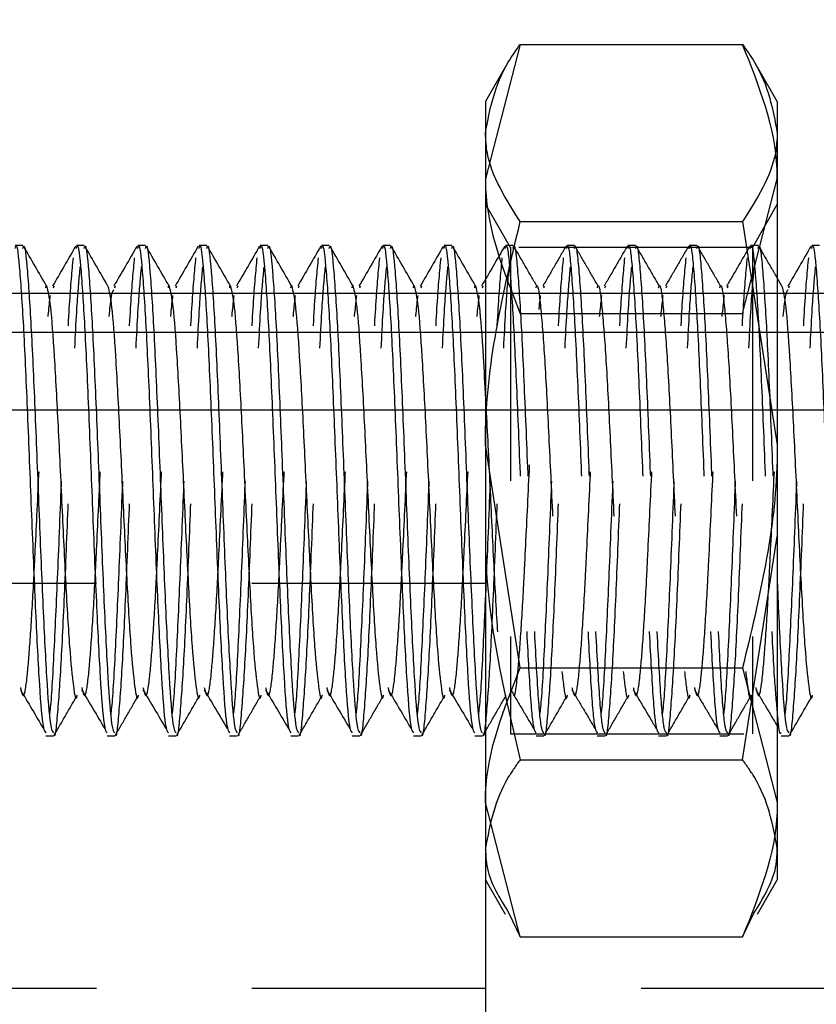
# Model space of a CAD drawing. Header units: inches. Extents: x -59 to 40, y -86 to 20.
# Tile 47 of 74: x 19.219 to 19.731, y -39.48 to -38.848. Entities that reach past the tile are written whole.
import ezdxf

# ---------------------------------------------------------------- set-up
doc = ezdxf.new("R2010")
doc.units = ezdxf.units.IN
doc.header["$MEASUREMENT"] = 0
doc.linetypes.add('HIDDEN', pattern=[0.225, 0.15, -0.075])
for name, color, linetype in [('DIN-M-H', 4, 'HIDDEN'), ('DIN-M-S', 7, 'Continuous'), ('DSS-M-H', 4, 'HIDDEN'), ('MFB-M-S', 7, 'Continuous'), ('ST1-M-S', 7, 'Continuous')]:
    doc.layers.add(name, color=color, linetype=linetype)

msp = doc.modelspace()

# ---------------------------------------------------------------- linework, layer by layer
at = {"layer": 'DIN-M-H'}
for p, q in [((19.54084, -38.86368), (19.51851, -38.95009)), ((19.68368, -39.03651), (19.70601, -38.95009)), ((19.53453, -38.99409), (19.51851, -38.96634)), ((19.70601, -38.96634), (19.68999, -38.99409)), ((19.53086, -38.99326), (19.52991, -38.99489)), ((19.53625, -38.99286), (19.53133, -38.99286)), ((19.53453, -38.99409), (19.53453, -39.30659)), ((19.68999, -38.99409), (19.53453, -38.99409)), ((19.57562, -38.99286), (19.5707, -38.99286)), ((19.61499, -38.99286), (19.61007, -38.99286)), ((19.65436, -38.99286), (19.64944, -38.99286)), ((19.69373, -38.99286), (19.68881, -38.99286)), ((19.68999, -38.99409), (19.68999, -39.30659)), ((19.55593, -39.01999), (19.55641, -39.01881)), ((19.5953, -39.01999), (19.59578, -39.01881)), ((19.63467, -39.01999), (19.63515, -39.01881)), ((19.67404, -39.01999), (19.67452, -39.01881)), ((19.54084, -39.03651), (19.68368, -39.03651)), ((19.68368, -39.32317), (19.70601, -39.17984)), ((19.51851, -39.21006), (19.01851, -39.21006)), ((19.53453, -39.30659), (19.68999, -39.30659)), ((19.55101, -39.30782), (19.55593, -39.30782)), ((19.59038, -39.30782), (19.5953, -39.30782)), ((19.62975, -39.30782), (19.63467, -39.30782)), ((19.66912, -39.30782), (19.67404, -39.30782)), ((19.54084, -39.32317), (19.68368, -39.32317)), ((20.26851, -39.47006), (18.76851, -39.47006))]:
    msp.add_line(p, q, dxfattribs=at)
for points, knots in [([(19.70601, -38.95009), (19.70599, -38.94804), (19.70567, -38.91886), (19.69428, -38.89027), (19.68368, -38.86368)], [0, 0, 0, 0, 0.070214, 1, 1, 1, 1]), ([(19.51851, -38.95009), (19.51853, -38.95214), (19.51885, -38.98132), (19.53025, -39.00992), (19.54084, -39.03651)], [0, 0, 0, 0, 0.0702136, 1, 1, 1, 1]), ([(19.53133, -38.99473), (19.53148, -38.99414), (19.53246, -38.99052), (19.53426, -39.0075), (19.53672, -39.0447), (19.53918, -39.10009), (19.54164, -39.16251), (19.5441, -39.22342), (19.54656, -39.27246), (19.54887, -39.30342), (19.55035, -39.30517), (19.55101, -39.30595)], [0, 0, 0, 0, 0.023966, 0.148966, 0.273966, 0.398966, 0.523966, 0.648966, 0.773966, 0.898966, 1, 1, 1, 1]), ([(19.53625, -38.99473), (19.53641, -38.99414), (19.53738, -38.99052), (19.53918, -39.0075), (19.54164, -39.0447), (19.5441, -39.10009), (19.54656, -39.16251), (19.54902, -39.22342), (19.55148, -39.27246), (19.55379, -39.30342), (19.55527, -39.30517), (19.55593, -39.30595)], [0, 0, 0, 0, 0.023966, 0.148966, 0.273966, 0.398966, 0.523966, 0.648966, 0.773966, 0.898966, 1, 1, 1, 1]), ([(19.55155, -39.01891), (19.54907, -39.01464), (19.54412, -39.00609), (19.53917, -38.99754), (19.5367, -38.99327)], [0, 0, 0, 0, 0.4999045, 1, 1, 1, 1]), ([(19.57023, -38.99326), (19.56775, -38.99753), (19.5628, -39.00608), (19.55785, -39.01463), (19.55537, -39.01891)], [0, 0, 0, 0, 0.500103, 1, 1, 1, 1]), ([(19.5707, -38.99473), (19.57085, -38.99414), (19.57183, -38.99052), (19.57363, -39.0075), (19.57609, -39.0447), (19.57855, -39.10009), (19.58101, -39.16251), (19.58347, -39.22342), (19.58593, -39.27246), (19.58824, -39.30342), (19.58972, -39.30517), (19.59038, -39.30595)], [0, 0, 0, 0, 0.023966, 0.148966, 0.273966, 0.398966, 0.523966, 0.648966, 0.773966, 0.898966, 1, 1, 1, 1]), ([(19.57562, -38.99473), (19.57578, -38.99414), (19.57675, -38.99052), (19.57855, -39.0075), (19.58101, -39.0447), (19.58347, -39.10009), (19.58593, -39.16251), (19.58839, -39.22342), (19.59085, -39.27246), (19.59316, -39.30342), (19.59464, -39.30517), (19.5953, -39.30595)], [0, 0, 0, 0, 0.023966, 0.148966, 0.273966, 0.398966, 0.523966, 0.648966, 0.773966, 0.898966, 1, 1, 1, 1]), ([(19.59092, -39.01891), (19.58844, -39.01464), (19.58349, -39.00609), (19.57854, -38.99754), (19.57607, -38.99327)], [0, 0, 0, 0, 0.4999045, 1, 1, 1, 1]), ([(19.6096, -38.99326), (19.60712, -38.99753), (19.60217, -39.00608), (19.59722, -39.01463), (19.59474, -39.01891)], [0, 0, 0, 0, 0.500103, 1, 1, 1, 1]), ([(19.61007, -38.99473), (19.61022, -38.99414), (19.6112, -38.99052), (19.613, -39.0075), (19.61546, -39.0447), (19.61792, -39.10009), (19.62038, -39.16251), (19.62284, -39.22342), (19.6253, -39.27246), (19.62761, -39.30342), (19.62909, -39.30517), (19.62975, -39.30595)], [0, 0, 0, 0, 0.023966, 0.148966, 0.273966, 0.398966, 0.523966, 0.648966, 0.773966, 0.898966, 1, 1, 1, 1]), ([(19.61499, -38.99473), (19.61515, -38.99414), (19.61612, -38.99052), (19.61792, -39.0075), (19.62038, -39.0447), (19.62284, -39.10009), (19.6253, -39.16251), (19.62776, -39.22342), (19.63022, -39.27246), (19.63253, -39.30342), (19.63401, -39.30517), (19.63467, -39.30595)], [0, 0, 0, 0, 0.023966, 0.148966, 0.273966, 0.398966, 0.523966, 0.648966, 0.773966, 0.898966, 1, 1, 1, 1]), ([(19.63029, -39.01891), (19.62781, -39.01464), (19.62286, -39.00609), (19.61791, -38.99754), (19.61544, -38.99327)], [0, 0, 0, 0, 0.499905, 1, 1, 1, 1]), ([(19.64897, -38.99326), (19.64649, -38.99753), (19.64154, -39.00608), (19.63659, -39.01463), (19.63411, -39.01891)], [0, 0, 0, 0, 0.500103, 1, 1, 1, 1]), ([(19.64944, -38.99473), (19.64959, -38.99414), (19.65057, -38.99052), (19.65237, -39.0075), (19.65483, -39.0447), (19.65729, -39.10009), (19.65975, -39.16251), (19.66221, -39.22342), (19.66467, -39.27246), (19.66698, -39.30342), (19.66846, -39.30517), (19.66912, -39.30595)], [0, 0, 0, 0, 0.023966, 0.148966, 0.273966, 0.398966, 0.523966, 0.648966, 0.773966, 0.898966, 1, 1, 1, 1]), ([(19.65436, -38.99473), (19.65452, -38.99414), (19.65549, -38.99052), (19.65729, -39.0075), (19.65975, -39.0447), (19.66221, -39.10009), (19.66467, -39.16251), (19.66713, -39.22342), (19.66959, -39.27246), (19.6719, -39.30342), (19.67338, -39.30517), (19.67404, -39.30595)], [0, 0, 0, 0, 0.023966, 0.148966, 0.273966, 0.398966, 0.523966, 0.648966, 0.773966, 0.898966, 1, 1, 1, 1]), ([(19.66966, -39.01891), (19.66718, -39.01464), (19.66223, -39.00609), (19.65728, -38.99754), (19.65481, -38.99327)], [0, 0, 0, 0, 0.4999045, 1, 1, 1, 1]), ([(19.68834, -38.99326), (19.68586, -38.99753), (19.68091, -39.00608), (19.67596, -39.01463), (19.67348, -39.01891)], [0, 0, 0, 0, 0.500103, 1, 1, 1, 1]), ([(19.68881, -38.99473), (19.68897, -38.99414), (19.68994, -38.99052), (19.69174, -39.00749), (19.6942, -39.04471), (19.69666, -39.10005), (19.69912, -39.16265), (19.70158, -39.22289), (19.70388, -39.27102), (19.70536, -39.28689), (19.70601, -39.29394)], [0, 0, 0, 0, 0.027422, 0.170448, 0.313475, 0.456501, 0.599527, 0.742553, 0.885579, 1, 1, 1, 1]), ([(19.69373, -38.99473), (19.69389, -38.99414), (19.69486, -38.99052), (19.69666, -39.00748), (19.69912, -39.04475), (19.70158, -39.09992), (19.70388, -39.15892), (19.70536, -39.19401), (19.70601, -39.20961)], [0, 0, 0, 0, 0.038409, 0.238741, 0.439072, 0.639404, 0.839735, 1, 1, 1, 1]), ([(19.70601, -39.0137), (19.70454, -39.01117), (19.7006, -39.00436), (19.69665, -38.99754), (19.69418, -38.99327)], [0, 0, 0, 0, 0.372449, 1, 1, 1, 1]), ([(19.2385, -39.29408), (19.23866, -39.29311), (19.23964, -39.28718), (19.24144, -39.25435), (19.24391, -39.20105), (19.24637, -39.13794), (19.24883, -39.07768), (19.25129, -39.02671), (19.25293, -39.00937), (19.25375, -39.0007)], [0, 0, 0, 0, 0.031546, 0.192955, 0.354364, 0.515773, 0.677182, 0.838591, 1, 1, 1, 1]), ([(19.27787, -39.29408), (19.27803, -39.29311), (19.27901, -39.28718), (19.28081, -39.25435), (19.28328, -39.20105), (19.28574, -39.13794), (19.2882, -39.07768), (19.29066, -39.02671), (19.2923, -39.00937), (19.29312, -39.0007)], [0, 0, 0, 0, 0.031546, 0.192955, 0.354364, 0.515773, 0.677182, 0.838591, 1, 1, 1, 1]), ([(19.31724, -39.29408), (19.3174, -39.29311), (19.31838, -39.28718), (19.32019, -39.25435), (19.32265, -39.20105), (19.32511, -39.13794), (19.32757, -39.07768), (19.33003, -39.02671), (19.33167, -39.00937), (19.33249, -39.0007)], [0, 0, 0, 0, 0.031546, 0.192955, 0.354364, 0.515773, 0.677182, 0.838591, 1, 1, 1, 1]), ([(19.35661, -39.29408), (19.35677, -39.29311), (19.35775, -39.28718), (19.35956, -39.25435), (19.36202, -39.20105), (19.36448, -39.13794), (19.36694, -39.07768), (19.3694, -39.02671), (19.37104, -39.00937), (19.37186, -39.0007)], [0, 0, 0, 0, 0.031546, 0.192955, 0.354364, 0.515773, 0.677182, 0.838591, 1, 1, 1, 1]), ([(19.39598, -39.29408), (19.39614, -39.29311), (19.39712, -39.28718), (19.39893, -39.25435), (19.40139, -39.20105), (19.40385, -39.13794), (19.40631, -39.07768), (19.40877, -39.02671), (19.41041, -39.00937), (19.41123, -39.0007)], [0, 0, 0, 0, 0.031546, 0.192955, 0.354364, 0.515773, 0.677182, 0.838591, 1, 1, 1, 1]), ([(19.43535, -39.29408), (19.43551, -39.29311), (19.43649, -39.28718), (19.4383, -39.25435), (19.44076, -39.20105), (19.44322, -39.13794), (19.44568, -39.07768), (19.44814, -39.02671), (19.44978, -39.00937), (19.4506, -39.0007)], [0, 0, 0, 0, 0.031546, 0.192955, 0.354364, 0.515773, 0.677182, 0.838591, 1, 1, 1, 1]), ([(19.47472, -39.29408), (19.47488, -39.29311), (19.47586, -39.28718), (19.47767, -39.25435), (19.48013, -39.20105), (19.48259, -39.13794), (19.48505, -39.07768), (19.48751, -39.02671), (19.48915, -39.00937), (19.48997, -39.0007)], [0, 0, 0, 0, 0.031546, 0.192955, 0.354364, 0.515773, 0.677182, 0.838591, 1, 1, 1, 1]), ([(19.51409, -39.29408), (19.51425, -39.29311), (19.51523, -39.28718), (19.51704, -39.25435), (19.5195, -39.20105), (19.52196, -39.13794), (19.52442, -39.07768), (19.52688, -39.02671), (19.52852, -39.00937), (19.52934, -39.0007)], [0, 0, 0, 0, 0.031546, 0.192955, 0.354364, 0.515773, 0.677182, 0.838591, 1, 1, 1, 1]), ([(19.55346, -39.29408), (19.55362, -39.29311), (19.5546, -39.28718), (19.55641, -39.25435), (19.55887, -39.20105), (19.56133, -39.13794), (19.56379, -39.07768), (19.56625, -39.02671), (19.56789, -39.00937), (19.56871, -39.0007)], [0, 0, 0, 0, 0.031546, 0.192955, 0.354364, 0.515773, 0.677182, 0.838591, 1, 1, 1, 1]), ([(19.59283, -39.29408), (19.59299, -39.29311), (19.59397, -39.28718), (19.59578, -39.25435), (19.59824, -39.20105), (19.6007, -39.13794), (19.60316, -39.07768), (19.60562, -39.02671), (19.60726, -39.00937), (19.60808, -39.0007)], [0, 0, 0, 0, 0.031546, 0.192955, 0.354364, 0.515773, 0.677182, 0.838591, 1, 1, 1, 1]), ([(19.6322, -39.29408), (19.63236, -39.29311), (19.63334, -39.28718), (19.63515, -39.25435), (19.63761, -39.20105), (19.64007, -39.13794), (19.64253, -39.07768), (19.64499, -39.02671), (19.64663, -39.00937), (19.64745, -39.0007)], [0, 0, 0, 0, 0.031546, 0.192955, 0.354364, 0.515773, 0.677182, 0.838591, 1, 1, 1, 1]), ([(19.67157, -39.29408), (19.67173, -39.29311), (19.67272, -39.28718), (19.67452, -39.25435), (19.67698, -39.20105), (19.67944, -39.13794), (19.6819, -39.07768), (19.68436, -39.02671), (19.686, -39.00937), (19.68682, -39.0007)], [0, 0, 0, 0, 0.031546, 0.192955, 0.354364, 0.515773, 0.677182, 0.838591, 1, 1, 1, 1]), ([(19.71094, -39.29408), (19.7111, -39.29311), (19.71209, -39.28718), (19.71389, -39.25435), (19.71635, -39.20105), (19.71881, -39.13794), (19.72127, -39.07768), (19.72373, -39.02671), (19.72537, -39.00937), (19.72619, -39.0007)], [0, 0, 0, 0, 0.031546, 0.192955, 0.354364, 0.515773, 0.677182, 0.838591, 1, 1, 1, 1]), ([(19.24142, -39.3073), (19.24143, -39.30732), (19.24226, -39.30984), (19.24391, -39.29267), (19.24637, -39.2561), (19.24883, -39.20059), (19.25129, -39.13803), (19.25375, -39.07778), (19.25605, -39.02959), (19.25753, -39.01369), (19.25819, -39.0066)], [0, 0, 0, 0, 0.001318, 0.148085, 0.294852, 0.441618, 0.588385, 0.735151, 0.881918, 1, 1, 1, 1]), ([(19.28079, -39.3073), (19.2808, -39.30732), (19.28163, -39.30984), (19.28328, -39.29267), (19.28574, -39.2561), (19.2882, -39.20059), (19.29066, -39.13803), (19.29312, -39.07778), (19.29542, -39.02959), (19.2969, -39.01369), (19.29756, -39.0066)], [0, 0, 0, 0, 0.001318, 0.148085, 0.294852, 0.441618, 0.588385, 0.735151, 0.881918, 1, 1, 1, 1]), ([(19.32016, -39.3073), (19.32017, -39.30732), (19.321, -39.30984), (19.32265, -39.29267), (19.32511, -39.2561), (19.32757, -39.20059), (19.33003, -39.13803), (19.33249, -39.07778), (19.33479, -39.02959), (19.33627, -39.01369), (19.33693, -39.0066)], [0, 0, 0, 0, 0.0013185, 0.148085, 0.2948516, 0.4416181, 0.5883846, 0.7351512, 0.8819177, 1, 1, 1, 1]), ([(19.35953, -39.3073), (19.35954, -39.30732), (19.36037, -39.30984), (19.36202, -39.29267), (19.36448, -39.2561), (19.36694, -39.20059), (19.3694, -39.13803), (19.37186, -39.07778), (19.37416, -39.02959), (19.37564, -39.01369), (19.3763, -39.0066)], [0, 0, 0, 0, 0.001318, 0.148085, 0.294852, 0.441618, 0.588385, 0.735151, 0.881918, 1, 1, 1, 1]), ([(19.3989, -39.3073), (19.39891, -39.30732), (19.39974, -39.30984), (19.40139, -39.29267), (19.40385, -39.2561), (19.40631, -39.20059), (19.40877, -39.13803), (19.41123, -39.07778), (19.41353, -39.02959), (19.41501, -39.01369), (19.41567, -39.0066)], [0, 0, 0, 0, 0.001318, 0.148085, 0.294852, 0.441618, 0.588385, 0.735151, 0.881918, 1, 1, 1, 1]), ([(19.43827, -39.3073), (19.43828, -39.30732), (19.43911, -39.30984), (19.44076, -39.29267), (19.44322, -39.2561), (19.44568, -39.20059), (19.44814, -39.13803), (19.4506, -39.07778), (19.4529, -39.02959), (19.45438, -39.01369), (19.45504, -39.0066)], [0, 0, 0, 0, 0.001318, 0.148085, 0.294852, 0.441618, 0.588385, 0.735151, 0.881918, 1, 1, 1, 1]), ([(19.47764, -39.3073), (19.47765, -39.30732), (19.47848, -39.30984), (19.48013, -39.29267), (19.48259, -39.2561), (19.48505, -39.20059), (19.48751, -39.13803), (19.48997, -39.07778), (19.49227, -39.02959), (19.49375, -39.01369), (19.49441, -39.0066)], [0, 0, 0, 0, 0.001318, 0.148085, 0.294852, 0.441618, 0.588385, 0.735151, 0.881918, 1, 1, 1, 1]), ([(19.51701, -39.3073), (19.51702, -39.30732), (19.51785, -39.30984), (19.5195, -39.29267), (19.52196, -39.2561), (19.52442, -39.20059), (19.52688, -39.13803), (19.52934, -39.07778), (19.53164, -39.02959), (19.53312, -39.01369), (19.53378, -39.0066)], [0, 0, 0, 0, 0.001318, 0.148085, 0.294852, 0.441618, 0.588385, 0.735151, 0.881918, 1, 1, 1, 1]), ([(19.55638, -39.3073), (19.55639, -39.30732), (19.55722, -39.30984), (19.55887, -39.29267), (19.56133, -39.2561), (19.56379, -39.20059), (19.56625, -39.13803), (19.56871, -39.07778), (19.57101, -39.02959), (19.57249, -39.01369), (19.57315, -39.0066)], [0, 0, 0, 0, 0.001318, 0.148085, 0.294852, 0.441618, 0.588385, 0.735151, 0.881918, 1, 1, 1, 1]), ([(19.59575, -39.3073), (19.59576, -39.30732), (19.59659, -39.30984), (19.59824, -39.29267), (19.6007, -39.2561), (19.60316, -39.20059), (19.60562, -39.13803), (19.60808, -39.07778), (19.61038, -39.02959), (19.61186, -39.01369), (19.61252, -39.0066)], [0, 0, 0, 0, 0.001318, 0.148085, 0.294852, 0.441618, 0.588385, 0.735151, 0.881918, 1, 1, 1, 1]), ([(19.63512, -39.3073), (19.63513, -39.30732), (19.63596, -39.30984), (19.63761, -39.29267), (19.64007, -39.2561), (19.64253, -39.20059), (19.64499, -39.13803), (19.64745, -39.07778), (19.64975, -39.02959), (19.65123, -39.01369), (19.65189, -39.0066)], [0, 0, 0, 0, 0.001318, 0.148085, 0.294852, 0.441618, 0.588385, 0.735151, 0.881918, 1, 1, 1, 1]), ([(19.67449, -39.3073), (19.6745, -39.30732), (19.67533, -39.30984), (19.67698, -39.29267), (19.67944, -39.2561), (19.6819, -39.20059), (19.68436, -39.13803), (19.68682, -39.07778), (19.68912, -39.02959), (19.6906, -39.01369), (19.69126, -39.0066)], [0, 0, 0, 0, 0.001318, 0.148085, 0.294852, 0.441618, 0.588385, 0.735151, 0.881918, 1, 1, 1, 1]), ([(19.71386, -39.3073), (19.71387, -39.30732), (19.7147, -39.30984), (19.71635, -39.29267), (19.71881, -39.2561), (19.72127, -39.20059), (19.72373, -39.13803), (19.72619, -39.07778), (19.72849, -39.02959), (19.72997, -39.01369), (19.73063, -39.0066)], [0, 0, 0, 0, 0.001318, 0.148085, 0.294852, 0.441618, 0.588385, 0.735151, 0.881918, 1, 1, 1, 1]), ([(19.23606, -39.01997), (19.23622, -39.01899), (19.23638, -39.01796), (19.23654, -39.01892), (19.23655, -39.01898)], [0, 0, 0, 0, 0.937371, 1, 1, 1, 1]), ([(19.3148, -39.01997), (19.31496, -39.01899), (19.31512, -39.01796), (19.31528, -39.01892), (19.31529, -39.01898)], [0, 0, 0, 0, 0.937371, 1, 1, 1, 1]), ([(19.35417, -39.01997), (19.35433, -39.01899), (19.35449, -39.01796), (19.35465, -39.01892), (19.35466, -39.01898)], [0, 0, 0, 0, 0.9373707, 1, 1, 1, 1]), ([(19.39354, -39.01997), (19.3937, -39.01899), (19.39386, -39.01796), (19.39402, -39.01892), (19.39403, -39.01898)], [0, 0, 0, 0, 0.937371, 1, 1, 1, 1]), ([(19.43291, -39.01997), (19.43307, -39.01899), (19.43323, -39.01796), (19.43339, -39.01892), (19.4334, -39.01898)], [0, 0, 0, 0, 0.9373707, 1, 1, 1, 1]), ([(19.47228, -39.01997), (19.47244, -39.01899), (19.4726, -39.01796), (19.47276, -39.01892), (19.47277, -39.01898)], [0, 0, 0, 0, 0.937371, 1, 1, 1, 1]), ([(19.51165, -39.01997), (19.51181, -39.01899), (19.51197, -39.01796), (19.51213, -39.01892), (19.51214, -39.01898)], [0, 0, 0, 0, 0.9373707, 1, 1, 1, 1]), ([(19.55102, -39.01997), (19.55118, -39.01949), (19.55215, -39.01648), (19.55394, -39.0307), (19.55641, -39.06186), (19.55887, -39.10823), (19.56133, -39.16059), (19.56379, -39.21135), (19.56625, -39.25341), (19.56871, -39.27744), (19.57036, -39.28646), (19.57119, -39.28175), (19.5712, -39.28169)], [0, 0, 0, 0, 0.022829, 0.144785, 0.26674, 0.388696, 0.510652, 0.632608, 0.754563, 0.876519, 0.998475, 1, 1, 1, 1]), ([(19.59039, -39.01997), (19.59055, -39.01949), (19.59152, -39.01648), (19.59331, -39.0307), (19.59578, -39.06186), (19.59824, -39.10823), (19.6007, -39.16059), (19.60316, -39.21135), (19.60562, -39.25341), (19.60808, -39.27744), (19.60973, -39.28646), (19.61056, -39.28175), (19.61057, -39.28169)], [0, 0, 0, 0, 0.0228288, 0.1447846, 0.2667403, 0.388696, 0.5106518, 0.6326075, 0.7545632, 0.876519, 0.9984747, 1, 1, 1, 1]), ([(19.62976, -39.01997), (19.62992, -39.01949), (19.63089, -39.01648), (19.63269, -39.0307), (19.63515, -39.06186), (19.63761, -39.10823), (19.64007, -39.16059), (19.64253, -39.21135), (19.64499, -39.25341), (19.64745, -39.27744), (19.6491, -39.28646), (19.64993, -39.28175), (19.64994, -39.28169)], [0, 0, 0, 0, 0.0228288, 0.1447846, 0.2667403, 0.388696, 0.5106518, 0.6326075, 0.7545632, 0.876519, 0.9984747, 1, 1, 1, 1]), ([(19.66913, -39.01997), (19.66929, -39.01949), (19.67026, -39.01648), (19.67206, -39.0307), (19.67452, -39.06186), (19.67698, -39.10823), (19.67944, -39.16059), (19.6819, -39.21135), (19.68436, -39.25341), (19.68682, -39.27744), (19.68847, -39.28646), (19.6893, -39.28175), (19.68931, -39.28169)], [0, 0, 0, 0, 0.0228288, 0.1447846, 0.2667403, 0.388696, 0.5106518, 0.6326075, 0.7545632, 0.876519, 0.9984747, 1, 1, 1, 1]), ([(19.21972, -39.27672), (19.2204, -39.27953), (19.2219, -39.28572), (19.22407, -39.27176), (19.22614, -39.24561), (19.22787, -39.21725), (19.2296, -39.1822), (19.23161, -39.14), (19.23406, -39.08947), (19.23652, -39.04679), (19.23816, -39.03226), (19.23898, -39.025)], [0, 0, 0, 0, 0.106032, 0.233635, 0.335165, 0.437978, 0.489591, 0.617193, 0.744795, 0.872398, 1, 1, 1, 1]), ([(19.25909, -39.27672), (19.25977, -39.27953), (19.26127, -39.28572), (19.26344, -39.27176), (19.26551, -39.24561), (19.26724, -39.21725), (19.26897, -39.18219), (19.27098, -39.1401), (19.27343, -39.08909), (19.27589, -39.04822), (19.27802, -39.02351), (19.27933, -39.02191), (19.27982, -39.02131)], [0, 0, 0, 0, 0.098538, 0.21712, 0.311474, 0.40702, 0.454984, 0.573567, 0.692149, 0.810732, 0.929315, 1, 1, 1, 1]), ([(19.29846, -39.27672), (19.29914, -39.27953), (19.30064, -39.28572), (19.30281, -39.27176), (19.30488, -39.24561), (19.30661, -39.21725), (19.30834, -39.1822), (19.31035, -39.14), (19.3128, -39.08947), (19.31526, -39.04679), (19.3169, -39.03226), (19.31772, -39.025)], [0, 0, 0, 0, 0.106032, 0.233635, 0.335165, 0.437978, 0.489591, 0.617193, 0.744795, 0.872398, 1, 1, 1, 1]), ([(19.33783, -39.27672), (19.33851, -39.27953), (19.34001, -39.28572), (19.34218, -39.27176), (19.34425, -39.24561), (19.34598, -39.21725), (19.34771, -39.1822), (19.34972, -39.14), (19.35217, -39.08947), (19.35463, -39.04679), (19.35627, -39.03226), (19.35709, -39.025)], [0, 0, 0, 0, 0.106032, 0.233635, 0.335165, 0.437978, 0.489591, 0.617193, 0.744795, 0.872398, 1, 1, 1, 1]), ([(19.3772, -39.27672), (19.37788, -39.27953), (19.37938, -39.28572), (19.38155, -39.27176), (19.38362, -39.24561), (19.38535, -39.21725), (19.38708, -39.1822), (19.38909, -39.14), (19.39154, -39.08947), (19.394, -39.04679), (19.39564, -39.03226), (19.39646, -39.025)], [0, 0, 0, 0, 0.106032, 0.233635, 0.335165, 0.437978, 0.489591, 0.617193, 0.744795, 0.872398, 1, 1, 1, 1]), ([(19.41657, -39.27672), (19.41725, -39.27953), (19.41875, -39.28572), (19.42092, -39.27176), (19.42299, -39.24561), (19.42472, -39.21725), (19.42645, -39.1822), (19.42846, -39.14), (19.43091, -39.08947), (19.43337, -39.04679), (19.43501, -39.03226), (19.43583, -39.025)], [0, 0, 0, 0, 0.106032, 0.233635, 0.335165, 0.437978, 0.489591, 0.617193, 0.744795, 0.872398, 1, 1, 1, 1]), ([(19.45594, -39.27672), (19.45662, -39.27953), (19.45812, -39.28572), (19.46029, -39.27176), (19.46236, -39.24561), (19.46409, -39.21725), (19.46582, -39.1822), (19.46783, -39.14), (19.47028, -39.08947), (19.47274, -39.04679), (19.47438, -39.03226), (19.4752, -39.025)], [0, 0, 0, 0, 0.1060324, 0.2336347, 0.3351649, 0.4379782, 0.4895908, 0.6171931, 0.7447954, 0.8723977, 1, 1, 1, 1]), ([(19.49531, -39.27672), (19.49599, -39.27953), (19.49749, -39.28572), (19.49966, -39.27176), (19.50173, -39.24561), (19.50346, -39.21725), (19.50519, -39.1822), (19.5072, -39.14), (19.50965, -39.08947), (19.51211, -39.04679), (19.51375, -39.03226), (19.51457, -39.025)], [0, 0, 0, 0, 0.1060324, 0.2336347, 0.3351649, 0.4379782, 0.4895908, 0.6171931, 0.7447954, 0.8723977, 1, 1, 1, 1]), ([(19.53642, -39.28111), (19.53652, -39.2814), (19.53744, -39.28409), (19.53903, -39.27104), (19.5411, -39.24579), (19.54283, -39.21723), (19.54456, -39.18221), (19.54657, -39.13999), (19.54902, -39.08947), (19.55148, -39.04679), (19.55312, -39.03226), (19.55394, -39.025)], [0, 0, 0, 0, 0.017131, 0.157423, 0.26905, 0.382087, 0.438833, 0.579125, 0.719416, 0.859708, 1, 1, 1, 1]), ([(19.57405, -39.27672), (19.57473, -39.27953), (19.57623, -39.28572), (19.5784, -39.27176), (19.58047, -39.24561), (19.5822, -39.21725), (19.58393, -39.1822), (19.58594, -39.14), (19.58839, -39.08947), (19.59086, -39.04679), (19.5925, -39.03226), (19.59331, -39.025)], [0, 0, 0, 0, 0.1060324, 0.2336347, 0.3351649, 0.4379782, 0.4895908, 0.6171931, 0.7447954, 0.8723977, 1, 1, 1, 1]), ([(19.61342, -39.27672), (19.6141, -39.27953), (19.6156, -39.28572), (19.61777, -39.27176), (19.61984, -39.24561), (19.62157, -39.21725), (19.6233, -39.1822), (19.62531, -39.14), (19.62776, -39.08947), (19.63023, -39.04679), (19.63187, -39.03226), (19.63269, -39.025)], [0, 0, 0, 0, 0.1060324, 0.2336347, 0.3351649, 0.4379782, 0.4895908, 0.6171931, 0.7447954, 0.8723977, 1, 1, 1, 1]), ([(19.65279, -39.27672), (19.65347, -39.27953), (19.65497, -39.28572), (19.65714, -39.27176), (19.65921, -39.24561), (19.66094, -39.21725), (19.66267, -39.1822), (19.66468, -39.14), (19.66713, -39.08947), (19.6696, -39.04679), (19.67124, -39.03226), (19.67206, -39.025)], [0, 0, 0, 0, 0.1060324, 0.2336347, 0.3351649, 0.4379782, 0.4895908, 0.6171931, 0.7447954, 0.8723977, 1, 1, 1, 1]), ([(19.69216, -39.27672), (19.69284, -39.27953), (19.69434, -39.28572), (19.69651, -39.27176), (19.69858, -39.24561), (19.70032, -39.21725), (19.70204, -39.18219), (19.70405, -39.1401), (19.7065, -39.08909), (19.70897, -39.04822), (19.71109, -39.02351), (19.7124, -39.02191), (19.71289, -39.02131)], [0, 0, 0, 0, 0.098538, 0.21712, 0.311474, 0.40702, 0.454984, 0.573567, 0.692149, 0.810732, 0.929315, 1, 1, 1, 1]), ([(19.51851, -39.09129), (19.51884, -39.09714), (19.51999, -39.1176), (19.52196, -39.16099), (19.52442, -39.21124), (19.52688, -39.25344), (19.52934, -39.27743), (19.53099, -39.28646), (19.53182, -39.28175), (19.53183, -39.28169)], [0, 0, 0, 0, 0.0739029, 0.2586602, 0.4434175, 0.6281747, 0.812932, 0.9976893, 1, 1, 1, 1]), ([(19.51851, -39.17984), (19.51853, -39.18323), (19.51885, -39.23164), (19.53025, -39.27907), (19.54084, -39.32317)], [0, 0, 0, 0, 0.0702136, 1, 1, 1, 1]), ([(19.53467, -39.27819), (19.53714, -39.28235), (19.54207, -39.29067), (19.547, -39.29901), (19.54947, -39.30318)], [0, 0, 0, 0, 0.499984, 1, 1, 1, 1]), ([(19.57404, -39.27819), (19.57651, -39.28235), (19.58144, -39.29067), (19.58637, -39.29901), (19.58884, -39.30318)], [0, 0, 0, 0, 0.4999837, 1, 1, 1, 1]), ([(19.61341, -39.27819), (19.61588, -39.28235), (19.62081, -39.29067), (19.62574, -39.29901), (19.62821, -39.30318)], [0, 0, 0, 0, 0.499984, 1, 1, 1, 1]), ([(19.65278, -39.27819), (19.65525, -39.28235), (19.66018, -39.29067), (19.66511, -39.29901), (19.66758, -39.30318)], [0, 0, 0, 0, 0.499984, 1, 1, 1, 1]), ([(19.69215, -39.27819), (19.69462, -39.28235), (19.69955, -39.29067), (19.70448, -39.29901), (19.70695, -39.30318)], [0, 0, 0, 0, 0.499984, 1, 1, 1, 1]), ([(19.24142, -39.30741), (19.2439, -39.30313), (19.24885, -39.29458), (19.2538, -39.28603), (19.25627, -39.28176)], [0, 0, 0, 0, 0.500095, 1, 1, 1, 1]), ([(19.28079, -39.30741), (19.28327, -39.30313), (19.28822, -39.29458), (19.29317, -39.28603), (19.29564, -39.28176)], [0, 0, 0, 0, 0.500095, 1, 1, 1, 1]), ([(19.32016, -39.30741), (19.32264, -39.30313), (19.32759, -39.29458), (19.33254, -39.28603), (19.33501, -39.28176)], [0, 0, 0, 0, 0.500095, 1, 1, 1, 1]), ([(19.35953, -39.30741), (19.36201, -39.30313), (19.36696, -39.29458), (19.37191, -39.28603), (19.37438, -39.28176)], [0, 0, 0, 0, 0.500095, 1, 1, 1, 1]), ([(19.3989, -39.30741), (19.40138, -39.30313), (19.40633, -39.29458), (19.41128, -39.28603), (19.41375, -39.28176)], [0, 0, 0, 0, 0.500095, 1, 1, 1, 1]), ([(19.43827, -39.30741), (19.44075, -39.30313), (19.4457, -39.29458), (19.45065, -39.28603), (19.45312, -39.28176)], [0, 0, 0, 0, 0.500095, 1, 1, 1, 1]), ([(19.47764, -39.30741), (19.48012, -39.30313), (19.48507, -39.29458), (19.49002, -39.28603), (19.49249, -39.28176)], [0, 0, 0, 0, 0.500095, 1, 1, 1, 1]), ([(19.51701, -39.30741), (19.51949, -39.30313), (19.52444, -39.29458), (19.52939, -39.28603), (19.53186, -39.28176)], [0, 0, 0, 0, 0.5000955, 1, 1, 1, 1]), ([(19.55638, -39.30741), (19.55886, -39.30313), (19.56381, -39.29458), (19.56876, -39.28603), (19.57123, -39.28176)], [0, 0, 0, 0, 0.500095, 1, 1, 1, 1]), ([(19.59575, -39.30741), (19.59823, -39.30313), (19.60318, -39.29458), (19.60813, -39.28603), (19.6106, -39.28176)], [0, 0, 0, 0, 0.500095, 1, 1, 1, 1]), ([(19.63512, -39.30741), (19.6376, -39.30313), (19.64255, -39.29458), (19.6475, -39.28603), (19.64997, -39.28176)], [0, 0, 0, 0, 0.500095, 1, 1, 1, 1]), ([(19.67449, -39.30741), (19.67697, -39.30313), (19.68192, -39.29458), (19.68687, -39.28603), (19.68934, -39.28176)], [0, 0, 0, 0, 0.500095, 1, 1, 1, 1]), ([(19.54084, -39.32317), (19.53816, -39.32693), (19.52498, -39.34546), (19.52138, -39.36472), (19.51851, -39.38008)], [0, 0, 0, 0, 0.203048, 1, 1, 1, 1]), ([(19.70601, -39.38008), (19.70314, -39.36472), (19.69954, -39.34546), (19.68636, -39.32693), (19.68368, -39.32317)], [0, 0, 0, 0, 0.796952, 1, 1, 1, 1]), ([(19.51851, -39.38008), (19.51868, -39.38443), (19.51921, -39.3985), (19.52766, -39.41222), (19.5335, -39.42171)], [0, 0, 0, 0, 0.308919, 1, 1, 1, 1]), ([(19.69102, -39.42171), (19.69686, -39.41222), (19.70531, -39.3985), (19.70585, -39.38443), (19.70601, -39.38008)], [0, 0, 0, 0, 0.691081, 1, 1, 1, 1])]:
    msp.add_open_spline(points, degree=3, knots=knots, dxfattribs=at)
at = {"layer": 'DIN-M-S'}
for p, q in [((19.54084, -38.86368), (19.68368, -38.86368)), ((19.53124, -38.87829), (19.51851, -38.90034)), ((19.70601, -38.90034), (19.69329, -38.87829)), ((19.51851, -38.90034), (19.51851, -38.92059)), ((19.70601, -38.90034), (19.70601, -38.92059)), ((19.51851, -38.92059), (19.51851, -39.12084)), ((19.70601, -38.92059), (19.70601, -39.12084)), ((19.54084, -38.97751), (19.68368, -38.97751)), ((19.68368, -38.97751), (19.70601, -39.12084)), ((19.22129, -38.99286), (19.21637, -38.99286)), ((19.26066, -38.99286), (19.25574, -38.99286)), ((19.30003, -38.99286), (19.29511, -38.99286)), ((19.3394, -38.99286), (19.33448, -38.99286)), ((19.37877, -38.99286), (19.37385, -38.99286)), ((19.41814, -38.99286), (19.41322, -38.99286)), ((19.45751, -38.99286), (19.45259, -38.99286)), ((19.49688, -38.99286), (19.49196, -38.99286)), ((19.7331, -38.99286), (19.72818, -38.99286)), ((19.24097, -39.01999), (19.24144, -39.01881)), ((19.28034, -39.01999), (19.28081, -39.01881)), ((19.31971, -39.01999), (19.32019, -39.01881)), ((19.35908, -39.01999), (19.35956, -39.01881)), ((19.39845, -39.01999), (19.39893, -39.01881)), ((19.43782, -39.01999), (19.4383, -39.01881)), ((19.47719, -39.01999), (19.47767, -39.01881)), ((19.51656, -39.01999), (19.51704, -39.01881)), ((19.70903, -39.01891), (19.70601, -39.0137)), ((19.71341, -39.01999), (19.71389, -39.01881)), ((19.54084, -39.26417), (19.51851, -39.12084)), ((19.51851, -39.12084), (19.51851, -39.35058)), ((19.70601, -39.12084), (19.70601, -39.35058)), ((19.54084, -39.26417), (19.68368, -39.26417)), ((19.68368, -39.26417), (19.70601, -39.35058)), ((19.23605, -39.30782), (19.24097, -39.30782)), ((19.27542, -39.30782), (19.28034, -39.30782)), ((19.31479, -39.30782), (19.31971, -39.30782)), ((19.35416, -39.30782), (19.35908, -39.30782)), ((19.39353, -39.30782), (19.39845, -39.30782)), ((19.4329, -39.30782), (19.43782, -39.30782)), ((19.47227, -39.30782), (19.47719, -39.30782)), ((19.51164, -39.30782), (19.51656, -39.30782)), ((19.70849, -39.30782), (19.71341, -39.30782)), ((19.54084, -39.437), (19.51851, -39.35058)), ((19.51851, -39.35058), (19.51851, -39.40034)), ((19.70601, -39.35058), (19.70601, -39.40034)), ((19.51851, -39.40034), (19.53124, -39.42238)), ((19.51851, -39.40034), (19.51851, -39.72356)), ((19.69329, -39.42238), (19.70601, -39.40034)), ((19.5335, -39.42171), (19.54084, -39.437)), ((19.68368, -39.437), (19.69102, -39.42171)), ((19.54084, -39.437), (19.68368, -39.437))]:
    msp.add_line(p, q, dxfattribs=at)
msp.add_lwpolyline([(18.76851, -39.84856), (18.76851, -40.59856), (20.26851, -40.59856), (20.26851, -39.84856), (20.26851, -39.21923), (20.26851, -39.09856), (19.51851, -39.09856), (19.01851, -39.09856), (18.76851, -39.09856), (18.76851, -39.30666)], close=True, dxfattribs=at)
for points, knots in [([(19.51851, -38.92059), (19.52138, -38.90524), (19.52498, -38.88597), (19.53816, -38.86744), (19.54084, -38.86368)], [0, 0, 0, 0, 0.796952, 1, 1, 1, 1]), ([(19.68368, -38.86368), (19.68636, -38.86744), (19.69954, -38.88597), (19.70314, -38.90524), (19.70601, -38.92059)], [0, 0, 0, 0, 0.203048, 1, 1, 1, 1]), ([(19.54084, -38.97751), (19.53165, -38.96297), (19.51978, -38.9442), (19.51875, -38.92494), (19.51851, -38.92059)], [0, 0, 0, 0, 0.774392, 1, 1, 1, 1]), ([(19.70601, -38.92059), (19.70578, -38.92494), (19.70474, -38.9442), (19.69287, -38.96297), (19.68368, -38.97751)], [0, 0, 0, 0, 0.225608, 1, 1, 1, 1]), ([(19.51851, -39.12084), (19.51853, -39.11744), (19.51885, -39.06904), (19.53025, -39.02161), (19.54084, -38.97751)], [0, 0, 0, 0, 0.070214, 1, 1, 1, 1]), ([(19.21637, -38.99473), (19.21652, -38.99414), (19.2175, -38.99052), (19.2193, -39.0075), (19.22176, -39.0447), (19.22422, -39.10009), (19.22668, -39.16251), (19.22914, -39.22342), (19.2316, -39.27246), (19.23391, -39.30342), (19.23539, -39.30517), (19.23605, -39.30595)], [0, 0, 0, 0, 0.023966, 0.148966, 0.273966, 0.398966, 0.523966, 0.648966, 0.773966, 0.898966, 1, 1, 1, 1]), ([(19.22129, -38.99473), (19.22145, -38.99414), (19.22242, -38.99052), (19.22422, -39.0075), (19.22668, -39.0447), (19.22914, -39.10009), (19.2316, -39.16251), (19.23406, -39.22342), (19.23652, -39.27246), (19.23883, -39.30342), (19.24031, -39.30517), (19.24097, -39.30595)], [0, 0, 0, 0, 0.023966, 0.148966, 0.273966, 0.398966, 0.523966, 0.648966, 0.773966, 0.898966, 1, 1, 1, 1]), ([(19.23659, -39.01891), (19.23411, -39.01464), (19.22916, -39.00609), (19.22421, -38.99754), (19.22174, -38.99327)], [0, 0, 0, 0, 0.4999045, 1, 1, 1, 1]), ([(19.25527, -38.99326), (19.25279, -38.99753), (19.24784, -39.00608), (19.24289, -39.01463), (19.24041, -39.01891)], [0, 0, 0, 0, 0.500103, 1, 1, 1, 1]), ([(19.25574, -38.99473), (19.25589, -38.99414), (19.25687, -38.99052), (19.25867, -39.0075), (19.26113, -39.0447), (19.26359, -39.10009), (19.26605, -39.16251), (19.26851, -39.22342), (19.27097, -39.27246), (19.27328, -39.30342), (19.27476, -39.30517), (19.27542, -39.30595)], [0, 0, 0, 0, 0.023966, 0.148966, 0.273966, 0.398966, 0.523966, 0.648966, 0.773966, 0.898966, 1, 1, 1, 1]), ([(19.26066, -38.99473), (19.26082, -38.99414), (19.26179, -38.99052), (19.26359, -39.0075), (19.26605, -39.0447), (19.26851, -39.10009), (19.27097, -39.16251), (19.27343, -39.22342), (19.27589, -39.27246), (19.2782, -39.30342), (19.27968, -39.30517), (19.28034, -39.30595)], [0, 0, 0, 0, 0.023966, 0.148966, 0.273966, 0.398966, 0.523966, 0.648966, 0.773966, 0.898966, 1, 1, 1, 1]), ([(19.27596, -39.01891), (19.27348, -39.01464), (19.26853, -39.00609), (19.26358, -38.99754), (19.26111, -38.99327)], [0, 0, 0, 0, 0.499905, 1, 1, 1, 1]), ([(19.29464, -38.99326), (19.29216, -38.99753), (19.28721, -39.00608), (19.28226, -39.01463), (19.27978, -39.01891)], [0, 0, 0, 0, 0.500103, 1, 1, 1, 1]), ([(19.29511, -38.99473), (19.29526, -38.99414), (19.29624, -38.99052), (19.29804, -39.0075), (19.3005, -39.0447), (19.30296, -39.10009), (19.30542, -39.16251), (19.30788, -39.22342), (19.31034, -39.27246), (19.31265, -39.30342), (19.31413, -39.30517), (19.31479, -39.30595)], [0, 0, 0, 0, 0.023966, 0.148966, 0.273966, 0.398966, 0.523966, 0.648966, 0.773966, 0.898966, 1, 1, 1, 1]), ([(19.30003, -38.99473), (19.30019, -38.99414), (19.30116, -38.99052), (19.30296, -39.0075), (19.30542, -39.0447), (19.30788, -39.10009), (19.31034, -39.16251), (19.3128, -39.22342), (19.31526, -39.27246), (19.31757, -39.30342), (19.31905, -39.30517), (19.31971, -39.30595)], [0, 0, 0, 0, 0.0239661, 0.1489661, 0.2739661, 0.3989661, 0.5239661, 0.6489661, 0.7739661, 0.8989661, 1, 1, 1, 1]), ([(19.31533, -39.01891), (19.31285, -39.01464), (19.3079, -39.00609), (19.30295, -38.99754), (19.30048, -38.99327)], [0, 0, 0, 0, 0.499905, 1, 1, 1, 1]), ([(19.33401, -38.99326), (19.33153, -38.99753), (19.32658, -39.00608), (19.32163, -39.01463), (19.31915, -39.01891)], [0, 0, 0, 0, 0.500103, 1, 1, 1, 1]), ([(19.33448, -38.99473), (19.33463, -38.99414), (19.33561, -38.99052), (19.33741, -39.0075), (19.33987, -39.0447), (19.34233, -39.10009), (19.34479, -39.16251), (19.34725, -39.22342), (19.34971, -39.27246), (19.35202, -39.30342), (19.3535, -39.30517), (19.35416, -39.30595)], [0, 0, 0, 0, 0.023966, 0.148966, 0.273966, 0.398966, 0.523966, 0.648966, 0.773966, 0.898966, 1, 1, 1, 1]), ([(19.3394, -38.99473), (19.33956, -38.99414), (19.34053, -38.99052), (19.34233, -39.0075), (19.34479, -39.0447), (19.34725, -39.10009), (19.34971, -39.16251), (19.35217, -39.22342), (19.35463, -39.27246), (19.35694, -39.30342), (19.35842, -39.30517), (19.35908, -39.30595)], [0, 0, 0, 0, 0.023966, 0.148966, 0.273966, 0.398966, 0.523966, 0.648966, 0.773966, 0.898966, 1, 1, 1, 1]), ([(19.3547, -39.01891), (19.35222, -39.01464), (19.34727, -39.00609), (19.34232, -38.99754), (19.33985, -38.99327)], [0, 0, 0, 0, 0.499905, 1, 1, 1, 1]), ([(19.37338, -38.99326), (19.3709, -38.99753), (19.36595, -39.00608), (19.361, -39.01463), (19.35852, -39.01891)], [0, 0, 0, 0, 0.500103, 1, 1, 1, 1]), ([(19.37385, -38.99473), (19.374, -38.99414), (19.37498, -38.99052), (19.37678, -39.0075), (19.37924, -39.0447), (19.3817, -39.10009), (19.38416, -39.16251), (19.38662, -39.22342), (19.38908, -39.27246), (19.39139, -39.30342), (19.39287, -39.30517), (19.39353, -39.30595)], [0, 0, 0, 0, 0.023966, 0.148966, 0.273966, 0.398966, 0.523966, 0.648966, 0.773966, 0.898966, 1, 1, 1, 1]), ([(19.37877, -38.99473), (19.37893, -38.99414), (19.3799, -38.99052), (19.3817, -39.0075), (19.38416, -39.0447), (19.38662, -39.10009), (19.38908, -39.16251), (19.39154, -39.22342), (19.394, -39.27246), (19.39631, -39.30342), (19.39779, -39.30517), (19.39845, -39.30595)], [0, 0, 0, 0, 0.023966, 0.148966, 0.273966, 0.398966, 0.523966, 0.648966, 0.773966, 0.898966, 1, 1, 1, 1]), ([(19.39407, -39.01891), (19.39159, -39.01464), (19.38664, -39.00609), (19.38169, -38.99754), (19.37922, -38.99327)], [0, 0, 0, 0, 0.499905, 1, 1, 1, 1]), ([(19.41275, -38.99326), (19.41027, -38.99753), (19.40532, -39.00608), (19.40037, -39.01463), (19.39789, -39.01891)], [0, 0, 0, 0, 0.500103, 1, 1, 1, 1]), ([(19.41322, -38.99473), (19.41337, -38.99414), (19.41435, -38.99052), (19.41615, -39.0075), (19.41861, -39.0447), (19.42107, -39.10009), (19.42353, -39.16251), (19.42599, -39.22342), (19.42845, -39.27246), (19.43076, -39.30342), (19.43224, -39.30517), (19.4329, -39.30595)], [0, 0, 0, 0, 0.023966, 0.148966, 0.273966, 0.398966, 0.523966, 0.648966, 0.773966, 0.898966, 1, 1, 1, 1]), ([(19.41814, -38.99473), (19.4183, -38.99414), (19.41927, -38.99052), (19.42107, -39.0075), (19.42353, -39.0447), (19.42599, -39.10009), (19.42845, -39.16251), (19.43091, -39.22342), (19.43337, -39.27246), (19.43568, -39.30342), (19.43716, -39.30517), (19.43782, -39.30595)], [0, 0, 0, 0, 0.023966, 0.148966, 0.273966, 0.398966, 0.523966, 0.648966, 0.773966, 0.898966, 1, 1, 1, 1]), ([(19.43344, -39.01891), (19.43096, -39.01464), (19.42601, -39.00609), (19.42106, -38.99754), (19.41859, -38.99327)], [0, 0, 0, 0, 0.499905, 1, 1, 1, 1]), ([(19.45212, -38.99326), (19.44964, -38.99753), (19.44469, -39.00608), (19.43974, -39.01463), (19.43726, -39.01891)], [0, 0, 0, 0, 0.500103, 1, 1, 1, 1]), ([(19.45259, -38.99473), (19.45274, -38.99414), (19.45372, -38.99052), (19.45552, -39.0075), (19.45798, -39.0447), (19.46044, -39.10009), (19.4629, -39.16251), (19.46536, -39.22342), (19.46782, -39.27246), (19.47013, -39.30342), (19.47161, -39.30517), (19.47227, -39.30595)], [0, 0, 0, 0, 0.023966, 0.148966, 0.273966, 0.398966, 0.523966, 0.648966, 0.773966, 0.898966, 1, 1, 1, 1]), ([(19.45751, -38.99473), (19.45767, -38.99414), (19.45864, -38.99052), (19.46044, -39.0075), (19.4629, -39.0447), (19.46536, -39.10009), (19.46782, -39.16251), (19.47028, -39.22342), (19.47274, -39.27246), (19.47505, -39.30342), (19.47653, -39.30517), (19.47719, -39.30595)], [0, 0, 0, 0, 0.023966, 0.148966, 0.273966, 0.398966, 0.523966, 0.648966, 0.773966, 0.898966, 1, 1, 1, 1]), ([(19.47281, -39.01891), (19.47033, -39.01464), (19.46538, -39.00609), (19.46043, -38.99754), (19.45796, -38.99327)], [0, 0, 0, 0, 0.499905, 1, 1, 1, 1]), ([(19.49149, -38.99326), (19.48901, -38.99753), (19.48406, -39.00608), (19.47911, -39.01463), (19.47663, -39.01891)], [0, 0, 0, 0, 0.500103, 1, 1, 1, 1]), ([(19.49196, -38.99473), (19.49211, -38.99414), (19.49309, -38.99052), (19.49489, -39.0075), (19.49735, -39.0447), (19.49981, -39.10009), (19.50227, -39.16251), (19.50473, -39.22342), (19.50719, -39.27246), (19.5095, -39.30342), (19.51098, -39.30517), (19.51164, -39.30595)], [0, 0, 0, 0, 0.023966, 0.148966, 0.273966, 0.398966, 0.523966, 0.648966, 0.773966, 0.898966, 1, 1, 1, 1]), ([(19.49688, -38.99473), (19.49704, -38.99414), (19.49801, -38.99052), (19.49981, -39.0075), (19.50227, -39.0447), (19.50473, -39.10009), (19.50719, -39.16251), (19.50965, -39.22342), (19.51211, -39.27246), (19.51442, -39.30342), (19.5159, -39.30517), (19.51656, -39.30595)], [0, 0, 0, 0, 0.023966, 0.148966, 0.273966, 0.398966, 0.523966, 0.648966, 0.773966, 0.898966, 1, 1, 1, 1]), ([(19.51218, -39.01891), (19.5097, -39.01464), (19.50475, -39.00609), (19.4998, -38.99754), (19.49733, -38.99327)], [0, 0, 0, 0, 0.499905, 1, 1, 1, 1]), ([(19.72771, -38.99326), (19.72523, -38.99753), (19.72028, -39.00608), (19.71533, -39.01463), (19.71285, -39.01891)], [0, 0, 0, 0, 0.500103, 1, 1, 1, 1]), ([(19.72818, -38.99473), (19.72834, -38.99414), (19.72931, -38.99052), (19.73111, -39.0075), (19.73357, -39.0447), (19.73603, -39.10009), (19.73849, -39.16251), (19.74095, -39.22342), (19.74341, -39.27246), (19.74572, -39.30342), (19.7472, -39.30517), (19.74786, -39.30595)], [0, 0, 0, 0, 0.023966, 0.148966, 0.273966, 0.398966, 0.523966, 0.648966, 0.773966, 0.898966, 1, 1, 1, 1]), ([(19.52991, -38.99489), (19.52775, -38.99862), (19.52312, -39.00663), (19.51848, -39.01463), (19.516, -39.01891)], [0, 0, 0, 0, 0.466223, 1, 1, 1, 1]), ([(19.23655, -39.01898), (19.23736, -39.02223), (19.23899, -39.02877), (19.24144, -39.06241), (19.24391, -39.10808), (19.24637, -39.16063), (19.24883, -39.21134), (19.25129, -39.25341), (19.25375, -39.27744), (19.2554, -39.28646), (19.25623, -39.28175), (19.25624, -39.28169)], [0, 0, 0, 0, 0.123437, 0.248437, 0.373437, 0.498437, 0.623437, 0.748437, 0.873437, 0.998437, 1, 1, 1, 1]), ([(19.27592, -39.01898), (19.27673, -39.02223), (19.27836, -39.02877), (19.28081, -39.06241), (19.28328, -39.10808), (19.28574, -39.16063), (19.2882, -39.21134), (19.29066, -39.25341), (19.29312, -39.27744), (19.29477, -39.28646), (19.2956, -39.28175), (19.29561, -39.28169)], [0, 0, 0, 0, 0.123437, 0.248437, 0.373437, 0.498437, 0.623437, 0.748437, 0.873437, 0.998437, 1, 1, 1, 1]), ([(19.31529, -39.01898), (19.3161, -39.02223), (19.31773, -39.02877), (19.32019, -39.06241), (19.32265, -39.10808), (19.32511, -39.16063), (19.32757, -39.21134), (19.33003, -39.25341), (19.33249, -39.27744), (19.33414, -39.28646), (19.33497, -39.28175), (19.33498, -39.28169)], [0, 0, 0, 0, 0.123437, 0.248437, 0.373437, 0.498437, 0.623437, 0.748437, 0.873437, 0.998437, 1, 1, 1, 1]), ([(19.35466, -39.01898), (19.35547, -39.02223), (19.3571, -39.02877), (19.35956, -39.06241), (19.36202, -39.10808), (19.36448, -39.16063), (19.36694, -39.21134), (19.3694, -39.25341), (19.37186, -39.27744), (19.37351, -39.28646), (19.37434, -39.28175), (19.37435, -39.28169)], [0, 0, 0, 0, 0.123437, 0.248437, 0.373437, 0.498437, 0.623437, 0.748437, 0.873437, 0.998437, 1, 1, 1, 1]), ([(19.39403, -39.01898), (19.39484, -39.02223), (19.39647, -39.02877), (19.39893, -39.06241), (19.40139, -39.10808), (19.40385, -39.16063), (19.40631, -39.21134), (19.40877, -39.25341), (19.41123, -39.27744), (19.41288, -39.28646), (19.41371, -39.28175), (19.41372, -39.28169)], [0, 0, 0, 0, 0.123437, 0.248437, 0.373437, 0.498437, 0.623437, 0.748437, 0.873437, 0.998437, 1, 1, 1, 1]), ([(19.4334, -39.01898), (19.43421, -39.02223), (19.43584, -39.02877), (19.4383, -39.06241), (19.44076, -39.10808), (19.44322, -39.16063), (19.44568, -39.21134), (19.44814, -39.25341), (19.4506, -39.27744), (19.45225, -39.28646), (19.45308, -39.28175), (19.45309, -39.28169)], [0, 0, 0, 0, 0.123437, 0.248437, 0.373437, 0.498437, 0.623437, 0.748437, 0.873437, 0.998437, 1, 1, 1, 1]), ([(19.47277, -39.01898), (19.47358, -39.02223), (19.47522, -39.02877), (19.47767, -39.06241), (19.48013, -39.10808), (19.48259, -39.16063), (19.48505, -39.21134), (19.48751, -39.25341), (19.48997, -39.27744), (19.49162, -39.28646), (19.49245, -39.28175), (19.49246, -39.28169)], [0, 0, 0, 0, 0.123437, 0.248437, 0.373437, 0.498437, 0.623437, 0.748437, 0.873437, 0.998437, 1, 1, 1, 1]), ([(19.51214, -39.01898), (19.51295, -39.02231), (19.51459, -39.029), (19.51671, -39.05713), (19.51802, -39.08198), (19.51851, -39.09129)], [0, 0, 0, 0, 0.381641, 0.768115, 1, 1, 1, 1]), ([(19.709, -39.01898), (19.70981, -39.02223), (19.71144, -39.02877), (19.71389, -39.06241), (19.71635, -39.10808), (19.71881, -39.16063), (19.72127, -39.21134), (19.72373, -39.25341), (19.72619, -39.27744), (19.72784, -39.28646), (19.72867, -39.28175), (19.72868, -39.28169)], [0, 0, 0, 0, 0.123437, 0.248437, 0.373437, 0.498437, 0.623437, 0.748437, 0.873437, 0.998437, 1, 1, 1, 1]), ([(19.70601, -39.12084), (19.70599, -39.12424), (19.70567, -39.17264), (19.69428, -39.22007), (19.68368, -39.26417)], [0, 0, 0, 0, 0.070214, 1, 1, 1, 1]), ([(19.70601, -39.20961), (19.70618, -39.2136), (19.70716, -39.23756), (19.70896, -39.27203), (19.71127, -39.30351), (19.71275, -39.30519), (19.71341, -39.30595)], [0, 0, 0, 0, 0.066483, 0.3989, 0.731317, 1, 1, 1, 1]), ([(19.51851, -39.35058), (19.51853, -39.34853), (19.51885, -39.31935), (19.53025, -39.29076), (19.54084, -39.26417)], [0, 0, 0, 0, 0.070214, 1, 1, 1, 1]), ([(19.21971, -39.27819), (19.22218, -39.28235), (19.22711, -39.29067), (19.23204, -39.29901), (19.23451, -39.30318)], [0, 0, 0, 0, 0.499984, 1, 1, 1, 1]), ([(19.25908, -39.27819), (19.26155, -39.28235), (19.26648, -39.29067), (19.27141, -39.29901), (19.27388, -39.30318)], [0, 0, 0, 0, 0.499984, 1, 1, 1, 1]), ([(19.29845, -39.27819), (19.30092, -39.28235), (19.30585, -39.29067), (19.31078, -39.29901), (19.31325, -39.30318)], [0, 0, 0, 0, 0.499984, 1, 1, 1, 1]), ([(19.33782, -39.27819), (19.34029, -39.28235), (19.34522, -39.29067), (19.35015, -39.29901), (19.35262, -39.30318)], [0, 0, 0, 0, 0.499984, 1, 1, 1, 1]), ([(19.37719, -39.27819), (19.37966, -39.28235), (19.38459, -39.29067), (19.38952, -39.29901), (19.39199, -39.30318)], [0, 0, 0, 0, 0.499984, 1, 1, 1, 1]), ([(19.41656, -39.27819), (19.41903, -39.28235), (19.42396, -39.29067), (19.42889, -39.29901), (19.43136, -39.30318)], [0, 0, 0, 0, 0.4999837, 1, 1, 1, 1]), ([(19.45593, -39.27819), (19.4584, -39.28235), (19.46333, -39.29067), (19.46826, -39.29901), (19.47073, -39.30318)], [0, 0, 0, 0, 0.4999837, 1, 1, 1, 1]), ([(19.4953, -39.27819), (19.49777, -39.28235), (19.5027, -39.29067), (19.50763, -39.29901), (19.5101, -39.30318)], [0, 0, 0, 0, 0.499984, 1, 1, 1, 1]), ([(19.71386, -39.30741), (19.71634, -39.30313), (19.72129, -39.29458), (19.72624, -39.28603), (19.72871, -39.28176)], [0, 0, 0, 0, 0.500095, 1, 1, 1, 1]), ([(19.70601, -39.29394), (19.70618, -39.2961), (19.707, -39.307), (19.70783, -39.30642), (19.70849, -39.30595)], [0, 0, 0, 0, 0.198359, 1, 1, 1, 1]), ([(19.70601, -39.35058), (19.70599, -39.35263), (19.70567, -39.38181), (19.69428, -39.41041), (19.68368, -39.437)], [0, 0, 0, 0, 0.070214, 1, 1, 1, 1])]:
    msp.add_open_spline(points, degree=3, knots=knots, dxfattribs=at)
at = {"layer": 'DSS-M-H'}
msp.add_lwpolyline([(6.2419, -39.04856), (12.0394, -39.04856, -0.414214), (12.2894, -39.29856), (12.2894, -40.58356, 1), (12.9144, -40.58356), (12.9144, -39.29856, -0.414214), (13.1644, -39.04856), (20.42334, -39.04856, -0.398745), (20.54816, -39.16692, 0.948262), (21.17228, -39.16692, -0.398745), (21.29711, -39.04856), (25.2419, -39.04856)], format="xyb", dxfattribs=at)
at = {"layer": 'MFB-M-S'}
msp.add_lwpolyline([(20.31851, -39.04856), (20.31851, -39.47356), (23.1419, -39.47356), (23.1419, -38.34856), (8.24192, -38.34856), (8.24192, -39.47356), (18.71851, -39.47356), (18.71851, -39.04856)], close=True, dxfattribs=at)
at = {"layer": 'ST1-M-S'}
msp.add_lwpolyline([(7.19194, -39.02356), (24.1919, -39.02356), (24.1919, -24.52356), (7.19194, -24.52356)], close=True, dxfattribs=at)

doc.saveas('drawing.dxf')
